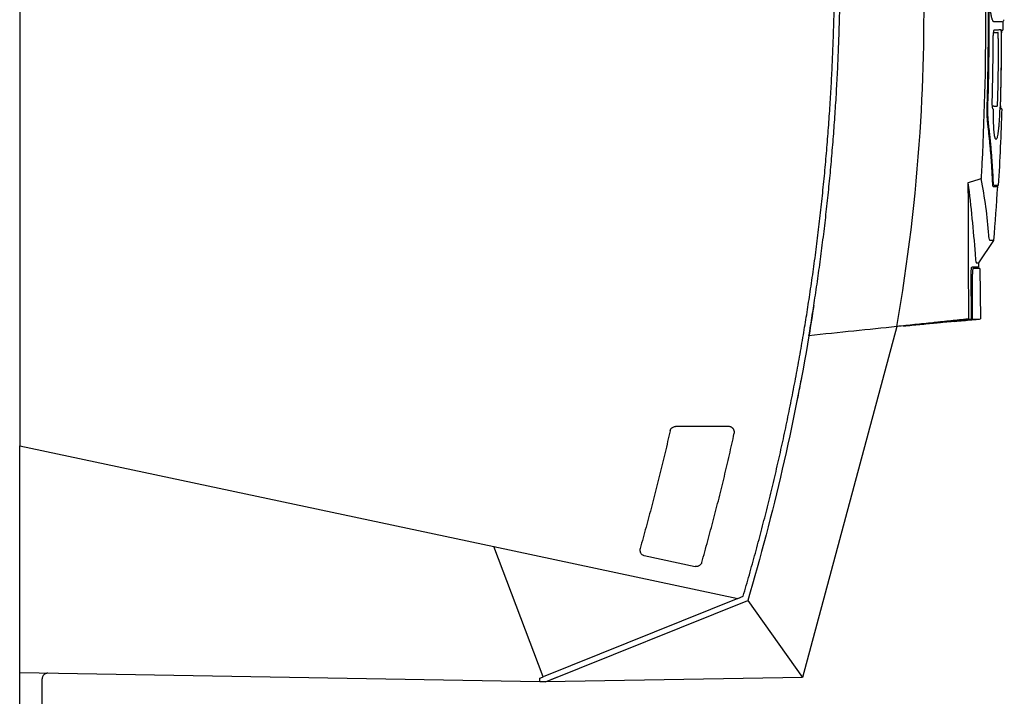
# Model space of a CAD drawing. Extents: x 95 to 1076, y 69 to 794.
# Tile 8 of 62: x 95 to 271, y 311 to 432. Entities that reach past the tile are written whole.
import ezdxf

# ---------------------------------------------------------------- set-up
doc = ezdxf.new("R2010")
doc.units = 0
doc.layers.get('0').update_dxf_attribs({"linetype": 'CONTINUOUS'})

msp = doc.modelspace()

# ---------------------------------------------------------------- linework, layer by layer
at = {"color": 7, "linetype": 'CONTINUOUS'}
for p, q in [((95.26, 528.16), (95.26, 355.8)), ((268.85, 429.92), (268.89, 429.96)), ((268.74, 429.46), (269.52, 429.47)), ((268.79, 416.32), (268.42, 416.33)), ((268.67, 415.82), (268.63, 415.87)), ((268.67, 415.82), (268.67, 415.82)), ((266.11, 388.42), (268.8, 392.42)), ((266.11, 387.62), (266.11, 388.42)), ((264.79, 378.45), (264.76, 386.38)), ((266.31, 387.42), (265.07, 387.42)), ((252.69, 377.15), (252.86, 377.17)), ((251.49, 377.05), (234.73, 314.51)), ((251.69, 377.05), (251.51, 377.05)), ((221.58, 359.23), (212.1, 359.23)), ((95.26, 355.8), (179.7, 337.85)), ((95.26, 315.34), (95.26, 355.8)), ((179.7, 337.85), (223.2, 328.6)), ((188.52, 314.64), (179.7, 337.85)), ((206.53, 336.24), (215.6, 334.31)), ((223.2, 328.6), (188.52, 314.64)), ((188.93, 313.73), (224.96, 328.23)), ((223.2, 328.6), (224.13, 328.98)), ((224.96, 328.23), (234.73, 314.51)), ((196.66, 316.84), (196.66, 316.84)), ((187.93, 313.72), (95.26, 315.34)), ((95.26, 306.3), (95.26, 315.34)), ((99.26, 306.3), (99.26, 314.25)), ((188.93, 313.73), (190.94, 314.54)), ((234.73, 314.5), (188.94, 313.71)), ((188.87, 313.71), (187.93, 313.72)), ((188.92, 313.71), (188.92, 313.73)), ((188.93, 313.73), (188.93, 313.71))]:
    msp.add_line(p, q, dxfattribs=at)
msp.add_line((266.31, 387.42), (266.4, 378.4))
msp.add_ellipse((-33.69, -465.13), major_axis=(0, 9042.95), ratio=0.033175, start_param=4.805804, end_param=4.806692, dxfattribs=at)
for points, knots in [([(256.71, 530.21), (257.78, 523.57), (259.11, 515.35), (260.68, 505.65), (261.64, 499.74), (262.6, 493.7), (263.51, 487.43), (266.04, 468.15), (267.73, 441), (267.13, 414.66), (266.57, 404.33), (266.52, 403.42)], [0.513586, 0.513586, 0.513586, 0.513586, 0.926805, 1.025179, 1.117143, 1.29466, 1.40043, 1.5062, 2.488953, 3.068348, 3.124296, 3.124296, 3.124296, 3.124296]), ([(251.49, 377.05), (253.51, 388.51), (256.12, 410.37), (256.71, 443.8), (254.66, 471.36), (251.62, 493.21), (249.81, 503.6), (248.94, 508.21)], [0.801635, 0.801635, 0.801635, 0.801635, 3.086594, 5.120698, 7.37021, 8.518137, 9.439718, 9.439718, 9.439718, 9.439718]), ([(267.62, 416.57), (267.79, 422.36), (268.02, 442.87), (266.85, 463.37), (265.2, 478)], [0.341849, 0.341849, 0.341849, 0.341849, 0.862423, 2.186352, 2.186352, 2.186352, 2.186352]), ([(236.01, 382.76), (236.11, 383.43), (236.31, 384.77), (236.6, 386.78), (236.87, 388.79), (237.14, 390.8), (237.39, 392.82), (237.64, 394.83), (237.87, 396.84), (238.09, 398.86), (238.31, 400.88), (238.51, 402.89), (238.71, 404.91), (238.89, 406.93), (239.06, 408.95), (239.23, 410.98), (239.38, 413), (239.52, 415.02), (239.69, 417.65), (239.88, 420.87), (240.06, 424.68), (240.21, 428.5), (240.33, 432.32), (240.4, 436.14), (240.44, 439.96), (240.44, 443.78), (240.41, 447.6), (240.36, 450.15), (240.34, 451.43)], [0, 0, 0, 0, 0.029467, 0.058928, 0.088385, 0.117837, 0.147286, 0.176732, 0.206176, 0.235619, 0.265062, 0.294505, 0.323949, 0.353394, 0.382843, 0.412295, 0.44175, 0.471211, 0.500677, 0.556179, 0.611663, 0.667136, 0.722601, 0.778065, 0.833531, 0.889006, 0.944494, 1, 1, 1, 1]), ([(237, 382.62), (237.1, 383.28), (237.3, 384.6), (237.58, 386.58), (237.85, 388.56), (238.11, 390.55), (238.36, 392.54), (238.61, 394.52), (238.84, 396.51), (239.06, 398.5), (239.27, 400.49), (239.48, 402.48), (239.67, 404.48), (239.85, 406.47), (240.02, 408.46), (240.19, 410.46), (240.34, 412.45), (240.48, 414.45), (240.62, 416.44), (240.74, 418.44), (240.85, 420.44), (240.96, 422.43), (241.05, 424.43), (241.13, 426.43), (241.21, 428.43), (241.27, 430.43), (241.32, 432.43), (241.37, 434.43), (241.4, 436.42), (241.43, 438.42), (241.44, 440.42), (241.44, 442.42), (241.44, 444.42), (241.42, 446.42), (241.4, 448.41), (241.36, 450.41), (241.33, 451.74), (241.31, 452.41)], [0, 0, 0, 0, 0.028607, 0.057213, 0.085816, 0.114417, 0.143016, 0.171613, 0.200208, 0.228801, 0.257391, 0.285979, 0.314566, 0.34315, 0.371732, 0.400312, 0.42889, 0.457465, 0.486039, 0.51461, 0.543179, 0.571747, 0.600312, 0.628875, 0.657435, 0.685994, 0.714551, 0.743105, 0.771657, 0.800208, 0.828756, 0.857302, 0.885846, 0.914387, 0.942927, 0.971465, 1, 1, 1, 1]), ([(268.84, 431.36), (268.83, 431.36), (268.81, 431.36), (268.77, 431.37), (268.74, 431.4), (268.71, 431.43), (268.66, 431.49), (268.6, 431.6), (268.52, 431.8), (268.44, 432.05), (268.34, 432.46), (268.22, 433.09), (268.12, 433.86), (268.05, 434.53), (268, 435.06), (267.97, 435.61), (267.94, 436.11), (267.92, 436.57), (267.91, 436.96), (267.9, 437.22), (267.9, 437.36)], [0, 0, 0, 0, 0.0251974, 0.0503362, 0.0754549, 0.1005918, 0.1257853, 0.1883178, 0.2508471, 0.3136194, 0.376385, 0.5028107, 0.6274223, 0.6892623, 0.7510346, 0.812918, 0.8747618, 0.9165128, 0.9581974, 1, 1, 1, 1]), ([(270.25, 431.33), (270.34, 431.4), (270.5, 431.54), (270.61, 431.68), (270.66, 431.75)], [0, 0, 0, 0, 0.501758, 1, 1, 1, 1]), ([(268.69, 428.39), (268.69, 428.43), (268.69, 428.51), (268.69, 428.63), (268.69, 428.75), (268.7, 428.87), (268.71, 429.04), (268.72, 429.26), (268.75, 429.5), (268.78, 429.7), (268.81, 429.83), (268.84, 429.91), (268.86, 429.95), (268.88, 429.96), (268.89, 429.96)], [0, 0, 0, 0, 0.050523, 0.10051, 0.150238, 0.199986, 0.250036, 0.37528, 0.499769, 0.624791, 0.749621, 0.833686, 0.916622, 1, 1, 1, 1]), ([(270.19, 431.36), (270.14, 431.36), (270.02, 431.36), (269.31, 431.36), (268.84, 431.36)], [0, 0, 0, 0, 0.335378, 1, 1, 1, 1]), ([(268.89, 429.96), (268.92, 429.96), (268.98, 429.96), (269.1, 429.97), (269.23, 429.97), (269.39, 429.97), (269.56, 429.97), (269.73, 429.98), (269.89, 429.98), (269.98, 429.98), (270.02, 429.98)], [0, 0, 0, 0, 0.0625, 0.125001, 0.250001, 0.346826, 0.500002, 0.670697, 0.837363, 1, 1, 1, 1]), ([(270.02, 429.98), (270.02, 429.98), (270.03, 429.98), (270.03, 429.97), (270.04, 429.94), (270.05, 429.91), (270.06, 429.84), (270.07, 429.73), (270.09, 429.53), (270.1, 429.29), (270.11, 429.04), (270.11, 428.81), (270.11, 428.6), (270.11, 428.46), (270.11, 428.39)], [0, 0, 0, 0, 0.050393, 0.100337, 0.150124, 0.200053, 0.250417, 0.375623, 0.500331, 0.625398, 0.750103, 0.83385, 0.916637, 1, 1, 1, 1]), ([(270.17, 428.39), (270.17, 428.43), (270.17, 428.51), (270.17, 428.63), (270.18, 428.74), (270.18, 428.86), (270.18, 429.03), (270.18, 429.24), (270.19, 429.47), (270.2, 429.66), (270.21, 429.79), (270.22, 429.86), (270.23, 429.9), (270.24, 429.91), (270.24, 429.91)], [0, 0, 0, 0, 0.050464, 0.100414, 0.150151, 0.199979, 0.250199, 0.375541, 0.499916, 0.624909, 0.749818, 0.833428, 0.916326, 1, 1, 1, 1]), ([(270.24, 429.91), (270.26, 429.91), (270.29, 429.91), (270.33, 429.91), (270.35, 429.91), (270.37, 429.91), (270.39, 429.91), (270.39, 429.91), (270.39, 429.91)], [0, 0, 0, 0, 0.17588, 0.348075, 0.516584, 0.681408, 0.842547, 1, 1, 1, 1]), ([(269.59, 428.39), (269.58, 426.56), (269.55, 422.89), (269.48, 419.22), (269.43, 417.39)], [2, 2, 2, 2, 9.488256, 16.979637, 16.979637, 16.979637, 16.979637]), ([(269.59, 428.39), (269.59, 428.43), (269.59, 428.5), (269.59, 428.6), (269.58, 428.7), (269.58, 428.79), (269.58, 428.88), (269.58, 428.96), (269.58, 429.03), (269.58, 429.09), (269.57, 429.19), (269.57, 429.3), (269.55, 429.4), (269.54, 429.46), (269.53, 429.47), (269.52, 429.47)], [0, 0, 0, 0, 0.06316, 0.124339, 0.183535, 0.240749, 0.295982, 0.349235, 0.400508, 0.449801, 0.497116, 0.622952, 0.748698, 0.874374, 1, 1, 1, 1]), ([(270.11, 428.39), (270.11, 427.66), (270.11, 426.27), (270.09, 424.31), (270.07, 422.58), (270.04, 421.09), (270.02, 419.83), (269.99, 418.8), (269.97, 418.01), (269.96, 417.56), (269.96, 417.38)], [0, 0, 0, 0, 0.1995265, 0.3777592, 0.5346984, 0.6703445, 0.7846976, 0.8777579, 0.9495253, 1, 1, 1, 1]), ([(267.74, 413.04), (267.73, 413.09), (267.72, 413.2), (267.7, 413.38), (267.68, 413.56), (267.67, 413.75), (267.65, 413.94), (267.64, 414.14), (267.63, 414.34), (267.62, 414.55), (267.62, 414.76), (267.61, 414.98), (267.61, 415.2), (267.6, 415.43), (267.6, 415.65), (267.6, 415.88), (267.61, 416.11), (267.61, 416.34), (267.62, 416.5), (267.62, 416.57)], [0, 0, 0, 0, 0.058937, 0.117873, 0.1768, 0.23571, 0.2946, 0.353468, 0.412314, 0.471141, 0.529951, 0.588746, 0.64753, 0.706305, 0.765071, 0.823828, 0.882572, 0.941299, 1, 1, 1, 1]), ([(268.67, 415.82), (268.66, 415.82), (268.65, 415.83), (268.64, 415.84), (268.62, 415.87), (268.61, 415.9), (268.59, 415.97), (268.57, 416.08), (268.54, 416.28), (268.52, 416.52), (268.51, 416.76), (268.51, 416.98), (268.51, 417.18), (268.51, 417.31), (268.51, 417.38)], [0, 0, 0, 0, 0.050264, 0.100106, 0.149859, 0.199856, 0.250424, 0.375287, 0.500343, 0.624979, 0.750083, 0.833256, 0.916116, 1, 1, 1, 1]), ([(268.72, 415.28), (268.72, 415.35), (268.72, 415.41), (268.72, 415.54), (268.72, 415.6), (268.71, 415.71), (268.7, 415.75), (268.69, 415.81), (268.68, 415.82), (268.67, 415.82)], [0, 0, 0, 0, 0.25, 0.25, 0.5, 0.5, 0.75, 0.75, 1, 1, 1, 1]), ([(269.21, 416.31), (269.25, 416.31), (269.28, 416.32), (269.34, 416.33), (269.36, 416.34), (269.36, 416.36)], [0, 0, 0, 0, 0.5, 0.5, 1, 1, 1, 1]), ([(269.43, 417.39), (269.43, 417.33), (269.42, 417.19), (269.41, 416.99), (269.41, 416.8), (269.4, 416.66), (269.39, 416.52), (269.37, 416.42), (269.36, 416.37), (269.36, 416.36)], [2.649006, 2.649006, 2.649006, 2.649006, 3.009269, 3.547403, 3.911464, 4.277201, 4.647427, 5.14595, 5.416714, 5.416714, 5.416714, 5.416714]), ([(269.86, 415.92), (269.85, 415.88), (269.84, 415.8), (269.83, 415.62), (269.83, 415.51), (269.82, 415.4)], [0, 0, 0, 0, 0.5, 0.5, 1, 1, 1, 1]), ([(269.96, 417.38), (269.96, 417.34), (269.96, 417.25), (269.95, 417.13), (269.95, 417), (269.94, 416.88), (269.93, 416.71), (269.92, 416.49), (269.9, 416.27), (269.89, 416.12), (269.87, 416), (269.86, 415.95), (269.86, 415.92)], [0, 0, 0, 0, 0.066797, 0.13309, 0.199333, 0.26598, 0.333477, 0.499647, 0.666587, 0.7777, 0.88821, 1, 1, 1, 1]), ([(270.04, 415.87), (270.04, 415.87), (270.04, 415.88), (270.04, 415.89), (270.03, 415.91), (270.03, 415.95), (270.02, 416.01), (270.02, 416.12), (270.01, 416.31), (270.01, 416.54), (270.01, 416.77), (270.01, 416.99), (270.01, 417.18), (270.02, 417.31), (270.02, 417.38)], [0, 0, 0, 0, 0.050388, 0.1003221, 0.1501195, 0.2001001, 0.2505802, 0.3757289, 0.5004403, 0.6252687, 0.7501945, 0.8334285, 0.916223, 1, 1, 1, 1]), ([(270.2, 415.87), (270.2, 415.87), (270.19, 415.87), (270.18, 415.87), (270.16, 415.87), (270.13, 415.87), (270.09, 415.87), (270.06, 415.87), (270.04, 415.87)], [0, 0, 0, 0, 0.1793761, 0.3536677, 0.5228755, 0.6869999, 0.8460413, 1, 1, 1, 1]), ([(269.79, 414.61), (269.77, 414.31), (269.75, 414.02), (269.72, 413.45), (269.7, 413.18), (269.65, 412.67), (269.63, 412.43), (269.58, 411.98), (269.56, 411.77), (269.5, 411.4), (269.48, 411.23), (269.42, 410.94), (269.39, 410.81), (269.33, 410.62), (269.3, 410.54), (269.24, 410.44), (269.21, 410.42), (269.15, 410.41), (269.13, 410.44), (269.07, 410.54), (269.04, 410.61), (268.99, 410.81), (268.96, 410.93), (268.91, 411.22), (268.89, 411.39), (268.84, 411.76), (268.82, 411.97), (268.79, 412.42), (268.78, 412.66), (268.74, 413.43), (268.72, 414), (268.72, 414.6)], [0, 0, 0, 0, 0.0625, 0.0625, 0.125, 0.125, 0.1875, 0.1875, 0.25, 0.25, 0.3125, 0.3125, 0.375, 0.375, 0.4375, 0.4375, 0.5, 0.5, 0.5625, 0.5625, 0.625, 0.625, 0.6875, 0.6875, 0.75, 0.75, 0.8125, 0.8125, 0.875, 0.875, 1, 1, 1, 1]), ([(268.59, 402.59), (268.57, 402.97), (268.54, 403.73), (268.48, 404.86), (268.41, 405.96), (268.33, 407.04), (268.25, 408.1), (268.15, 409.13), (268.06, 410.14), (267.96, 411.13), (267.85, 412.09), (267.77, 412.72), (267.74, 413.04)], [0, 0, 0, 0, 0.109968, 0.217713, 0.323238, 0.426547, 0.527643, 0.626528, 0.723204, 0.817674, 0.909938, 1, 1, 1, 1]), ([(268.71, 402.73), (268.7, 403.12), (268.66, 403.89), (268.6, 405.05), (268.52, 406.21), (268.44, 407.37), (268.35, 408.53), (268.24, 409.7), (268.13, 410.86), (268, 412.02), (267.91, 412.8), (267.86, 413.18)], [0, 0, 0, 0, 0.110729, 0.221543, 0.332448, 0.443446, 0.554543, 0.665743, 0.777049, 0.888467, 1, 1, 1, 1]), ([(266.52, 403.42), (266.26, 403.33), (265.75, 403.17), (264.97, 402.91), (264.45, 402.74), (264.19, 402.66)], [0, 0, 0, 0, 0.333225, 0.666549, 1, 1, 1, 1]), ([(268.11, 392.42), (268.11, 392.42), (268.11, 392.42), (268.03, 392.42), (267.96, 392.66), (267.92, 393.17), (267.91, 393.24), (267.67, 396.7), (267.21, 400.06), (266.52, 403.42)], [0, 0, 0, 0, 0.000044, 0.000044, 0.571952, 0.571952, 0.659258, 0.659258, 4.462231, 4.462231, 4.462231, 4.462231]), ([(264.19, 402.66), (264.19, 401.96), (264.19, 400.51), (264.2, 398.28), (264.21, 395.92), (264.22, 393.45), (264.23, 390.86), (264.23, 389.09), (264.24, 388.19)], [0, 0, 0, 0, 0.145922, 0.300141, 0.462658, 0.633474, 0.812588, 1, 1, 1, 1]), ([(264.19, 402.66), (264.72, 398.44), (265.14, 394.22), (265.46, 389.89), (265.47, 389.8), (265.48, 389.7)], [0, 0, 0, 0, 3.802972, 3.802972, 3.89016, 3.89016, 3.89016, 3.89016]), ([(268.69, 402), (268.69, 402), (268.68, 402), (268.67, 402.02), (268.66, 402.04), (268.64, 402.08), (268.63, 402.12), (268.62, 402.18), (268.62, 402.24), (268.61, 402.31), (268.6, 402.4), (268.6, 402.49), (268.59, 402.55), (268.59, 402.59)], [0, 0, 0, 0, 0.093577, 0.185656, 0.276523, 0.366491, 0.455896, 0.545089, 0.634425, 0.724255, 0.81492, 0.906738, 1, 1, 1, 1]), ([(268.69, 402), (268.74, 402), (268.82, 402), (268.94, 402), (269.04, 402), (269.13, 402), (269.21, 402), (269.28, 402), (269.34, 402), (269.39, 402), (269.43, 402), (269.46, 402), (269.48, 402), (269.48, 402), (269.48, 402)], [0, 0, 0, 0, 0.083852, 0.167593, 0.251228, 0.334762, 0.4182, 0.501547, 0.584809, 0.667989, 0.751093, 0.834126, 0.917094, 1, 1, 1, 1]), ([(269.59, 402.21), (269.59, 402.21), (269.56, 402.21), (269.36, 402.21), (269.07, 402.21), (268.81, 402.21)], [0, 0, 0, 0, 0.25, 0.5, 1, 1, 1, 1]), ([(268.8, 392.42), (268.8, 392.42), (268.59, 392.42), (268.15, 392.42), (268.13, 392.42), (268.11, 392.42)], [4.462231, 4.462231, 4.462231, 4.462231, 7.712751, 7.712751, 7.876563, 7.876563, 7.876563, 7.876563]), ([(265.48, 389.7), (265.48, 389.7), (265.48, 389.7), (265.52, 389.06), (265.58, 388.64), (265.65, 388.44), (265.66, 388.42), (265.68, 388.42), (265.68, 388.42), (265.68, 388.42)], [3.8901602, 3.8901602, 3.8901602, 3.8901602, 3.8902789, 3.8902789, 4.4621868, 4.4621868, 4.6260428, 4.6260428, 4.6261571, 4.6261571, 4.6261571, 4.6261571]), ([(264.24, 388.19), (264.24, 386.6), (264.25, 383.34), (264.27, 380.07), (264.27, 378.39)], [0, 0, 0, 0, 0.486064, 1, 1, 1, 1]), ([(264.76, 386.38), (264.76, 386.42), (264.76, 386.49), (264.76, 386.61), (264.77, 386.72), (264.77, 386.82), (264.77, 386.93), (264.78, 387.06), (264.79, 387.22), (264.81, 387.37), (264.82, 387.48), (264.84, 387.56), (264.86, 387.61), (264.87, 387.61), (264.87, 387.62)], [0, 0, 0, 0, 0.059895, 0.118708, 0.176973, 0.235243, 0.29407, 0.353988, 0.472945, 0.592107, 0.695379, 0.795913, 0.896518, 1, 1, 1, 1]), ([(266.07, 387.62), (266.05, 387.62), (265.99, 387.62), (265.26, 387.62), (264.87, 387.62)], [0, 0, 0, 0, 0.463162, 1, 1, 1, 1]), ([(265.07, 387.42), (265.06, 387.42), (265.05, 387.39), (265.03, 387.29), (265.02, 387.21), (265, 387.02), (264.99, 386.9), (264.98, 386.65), (264.98, 386.52), (264.98, 386.38)], [0, 0, 0, 0, 0.25, 0.25, 0.5, 0.5, 0.75, 0.75, 1, 1, 1, 1]), ([(234.87, 375.57), (234.97, 376.17), (235.17, 377.37), (235.46, 379.17), (235.74, 380.96), (235.92, 382.16), (236.01, 382.76)], [0, 0, 0, 0, 0.250003, 0.5, 0.749997, 1, 1, 1, 1]), ([(235.85, 375.41), (235.96, 376.01), (236.16, 377.21), (236.45, 379.01), (236.73, 380.81), (236.91, 382.01), (237, 382.62)], [0, 0, 0, 0, 0.250003, 0.5, 0.749997, 1, 1, 1, 1]), ([(235.85, 375.41), (235.96, 376.01), (236.16, 377.21), (236.45, 379.01), (236.73, 380.81), (236.91, 382.01), (237, 382.62)], [0, 0, 0, 0, 0.250031, 0.500042, 0.750031, 1, 1, 1, 1]), ([(264.27, 378.39), (263.97, 378.36), (263.37, 378.3), (262.47, 378.21), (261.57, 378.11), (260.66, 378.02), (259.75, 377.92), (258.84, 377.82), (257.7, 377.7), (256.33, 377.56), (254.72, 377.39), (253.11, 377.22), (252.03, 377.11), (251.49, 377.05)], [0, 0, 0, 0, 0.071429, 0.142847, 0.214261, 0.285677, 0.357102, 0.428541, 0.500002, 0.625031, 0.750018, 0.874996, 1, 1, 1, 1]), ([(265.01, 378.39), (263.63, 378.25), (260.78, 377.96), (256.34, 377.51), (253.28, 377.21), (251.69, 377.05)], [0, 0, 0, 0, 0.309618, 0.643319, 1, 1, 1, 1]), ([(252.78, 377.16), (253.73, 377.25), (255.59, 377.43), (257.45, 377.62), (258.37, 377.71)], [0, 0, 0, 0, 0.508544, 1, 1, 1, 1]), ([(258.37, 377.71), (258.42, 377.71), (258.53, 377.73), (258.69, 377.74), (258.85, 377.76), (259.01, 377.77), (259.16, 377.79), (259.32, 377.8), (259.6, 377.83), (259.99, 377.87), (260.43, 377.91), (260.81, 377.95), (261.04, 377.97), (261.18, 377.98), (261.26, 377.99), (261.32, 377.99), (261.33, 377.99), (261.34, 377.99)], [0, 0, 0, 0, 0.035726, 0.071268, 0.106745, 0.142272, 0.177965, 0.213934, 0.250289, 0.375959, 0.50002, 0.624407, 0.749772, 0.813237, 0.875686, 0.937728, 1, 1, 1, 1]), ([(261.82, 377.98), (261.81, 377.98), (261.8, 377.98), (261.77, 377.98), (261.74, 377.98), (261.69, 377.98), (261.64, 377.98), (261.57, 377.98), (261.5, 377.98), (261.42, 377.98), (261.34, 377.98), (261.25, 377.99), (261.15, 377.99), (261.08, 377.99), (261.04, 377.99)], [0, 0, 0, 0, 0.089888, 0.178593, 0.26611, 0.352439, 0.437576, 0.521519, 0.604266, 0.685816, 0.766166, 0.845314, 0.923259, 1, 1, 1, 1]), ([(261.34, 377.99), (261.44, 377.99), (261.65, 377.99), (261.8, 377.98), (261.8, 377.98), (261.8, 377.98)], [0, 0, 0, 0, 0.3959295, 0.8155766, 1, 1, 1, 1]), ([(261.8, 377.98), (262.32, 378.03), (263.67, 378.15), (265.36, 378.31), (266.4, 378.4)], [0, 0, 0, 0, 0.378961, 1, 1, 1, 1]), ([(265.01, 378.39), (265.44, 378.39), (266.2, 378.39), (266.23, 378.39), (266.24, 378.39)], [0, 0, 0, 0, 0.561651, 1, 1, 1, 1]), ([(224.13, 328.98), (224.32, 329.62), (224.7, 330.9), (225.24, 332.82), (225.79, 334.75), (226.32, 336.67), (226.84, 338.6), (227.35, 340.54), (227.85, 342.47), (228.34, 344.41), (228.83, 346.36), (229.3, 348.3), (229.76, 350.25), (230.37, 352.84), (231.09, 356.08), (231.93, 359.96), (232.72, 363.86), (233.48, 367.75), (234.2, 371.66), (234.65, 374.27), (234.87, 375.57)], [0, 0, 0, 0, 0.041797, 0.083594, 0.125392, 0.167192, 0.208995, 0.250802, 0.292613, 0.334431, 0.376257, 0.41809, 0.459932, 0.501785, 0.5849, 0.667973, 0.751011, 0.834023, 0.917016, 1, 1, 1, 1]), ([(251.69, 377.05), (251.69, 377.05), (251.69, 377.05), (251.69, 377.05), (251.69, 377.05), (251.69, 377.05)], [0, 0, 0, 0, 0.499995, 0.777138, 1, 1, 1, 1]), ([(251.69, 377.05), (251.69, 377.05), (251.69, 377.05), (251.69, 377.05), (251.69, 377.05), (251.69, 377.05)], [0, 0, 0, 0, 0.222787, 0.500003, 1, 1, 1, 1]), ([(234.6, 368.35), (234.5, 367.83), (234.31, 366.8), (234.01, 365.25), (233.81, 364.22), (233.71, 363.7)], [0, 0, 0, 0, 0.332062, 0.665388, 1, 1, 1, 1]), ([(211.13, 358.45), (210.98, 357.81), (210.69, 356.54), (210.25, 354.62), (209.79, 352.71), (209.32, 350.8), (208.85, 348.9), (208.36, 346.99), (207.86, 345.09), (207.36, 343.18), (206.84, 341.28), (206.32, 339.38), (205.96, 338.12), (205.78, 337.49)], [0, 0, 0, 0, 0.0907096, 0.1814592, 0.2722486, 0.3630779, 0.4539471, 0.5448561, 0.6358051, 0.726794, 0.8178228, 0.9088914, 1, 1, 1, 1]), ([(211.13, 358.45), (211.13, 358.48), (211.15, 358.55), (211.19, 358.64), (211.23, 358.72), (211.28, 358.8), (211.34, 358.88), (211.4, 358.95), (211.51, 359.04), (211.66, 359.14), (211.88, 359.22), (212.03, 359.23), (212.1, 359.23)], [0, 0, 0, 0, 0.073758, 0.145657, 0.216332, 0.286454, 0.356707, 0.427775, 0.500315, 0.668074, 0.831699, 1, 1, 1, 1]), ([(216.77, 335.01), (216.95, 335.65), (217.31, 336.92), (217.83, 338.83), (218.35, 340.74), (218.86, 342.65), (219.35, 344.57), (219.84, 346.49), (220.32, 348.4), (220.79, 350.32), (221.24, 352.24), (221.69, 354.17), (222.13, 356.09), (222.41, 357.37), (222.55, 358.02)], [0, 0, 0, 0, 0.0835268, 0.1670184, 0.2504748, 0.3338961, 0.4172821, 0.5006331, 0.5839488, 0.6672294, 0.7504748, 0.833685, 0.9168601, 1, 1, 1, 1]), ([(222.55, 358.02), (222.56, 358.05), (222.57, 358.11), (222.58, 358.22), (222.58, 358.32), (222.56, 358.43), (222.53, 358.55), (222.48, 358.66), (222.42, 358.77), (222.35, 358.87), (222.25, 358.97), (222.14, 359.06), (222.02, 359.13), (221.88, 359.19), (221.73, 359.22), (221.63, 359.23), (221.58, 359.23)], [0, 0, 0, 0, 0.054685, 0.111946, 0.171783, 0.234197, 0.299188, 0.366754, 0.436897, 0.509615, 0.584909, 0.662778, 0.743222, 0.82624, 0.911833, 1, 1, 1, 1]), ([(205.78, 337.49), (205.77, 337.46), (205.75, 337.4), (205.74, 337.31), (205.74, 337.2), (205.75, 337.07), (205.78, 336.92), (205.84, 336.77), (205.92, 336.63), (206.03, 336.5), (206.18, 336.38), (206.34, 336.29), (206.47, 336.25), (206.53, 336.24)], [0, 0, 0, 0, 0.057276, 0.11387, 0.169782, 0.256395, 0.347914, 0.444338, 0.545667, 0.651899, 0.763033, 0.879067, 1, 1, 1, 1]), ([(216.77, 335.01), (216.76, 334.99), (216.74, 334.93), (216.71, 334.85), (216.67, 334.77), (216.6, 334.67), (216.49, 334.55), (216.34, 334.43), (216.18, 334.35), (216, 334.3), (215.8, 334.28), (215.67, 334.3), (215.6, 334.31)], [0, 0, 0, 0, 0.0583058, 0.116126, 0.1739019, 0.2320757, 0.3620344, 0.4923471, 0.6095517, 0.727108, 0.8632924, 1, 1, 1, 1]), ([(100.28, 315.25), (100.25, 315.25), (100.19, 315.25), (100.09, 315.24), (100, 315.22), (99.9, 315.19), (99.81, 315.15), (99.72, 315.1), (99.64, 315.04), (99.54, 314.95), (99.43, 314.82), (99.33, 314.64), (99.27, 314.45), (99.27, 314.32), (99.26, 314.25)], [0, 0, 0, 0, 0.056788, 0.11563, 0.17638, 0.238846, 0.302791, 0.367937, 0.433973, 0.500563, 0.615595, 0.749069, 0.878252, 1, 1, 1, 1])]:
    msp.add_open_spline(points, degree=3, knots=knots, dxfattribs=at)
for points in [[(267.75, 416.58), (267.96, 423.5), (268.01, 430.43), (267.9, 437.36)], [(270.38, 431.36), (270.39, 430.87), (270.39, 430.39), (270.39, 429.91)], [(268.51, 417.38), (268.62, 421.05), (268.67, 424.72), (268.69, 428.39)], [(270.02, 417.38), (270.11, 421.05), (270.17, 424.72), (270.17, 428.39)], [(267.86, 413.18), (267.76, 414.08), (267.71, 415.3), (267.75, 416.58)], [(268.79, 416.32), (268.95, 416.32), (269.09, 416.32), (269.21, 416.31)], [(270.2, 415.87), (270.06, 411.32), (269.86, 406.76), (269.59, 402.21)], [(268.72, 414.6), (268.72, 414.82), (268.72, 415.05), (268.72, 415.28)], [(269.82, 415.4), (269.81, 415.14), (269.8, 414.87), (269.79, 414.61)], [(268.81, 402.21), (268.76, 402.21), (268.73, 402.4), (268.71, 402.73)], [(268.8, 392.42), (269.06, 395.61), (269.29, 398.81), (269.48, 402)], [(265.68, 388.42), (265.97, 388.42), (266.11, 388.42), (266.11, 388.42)], [(236.72, 380.78), (236.45, 379.04), (236.17, 377.3), (235.88, 375.57)], [(235.86, 375.41), (233.17, 359.48), (229.53, 343.72), (224.96, 328.23)], [(251.49, 377.05), (246.55, 376.53), (241.26, 375.98), (235.86, 375.41)], [(187.93, 314.4), (188.12, 314.48), (188.32, 314.56), (188.52, 314.64)], [(187.93, 313.72), (187.93, 313.95), (187.93, 314.18), (187.93, 314.4)]]:
    msp.add_open_spline(points, degree=3, dxfattribs=at)

doc.saveas('drawing.dxf')
